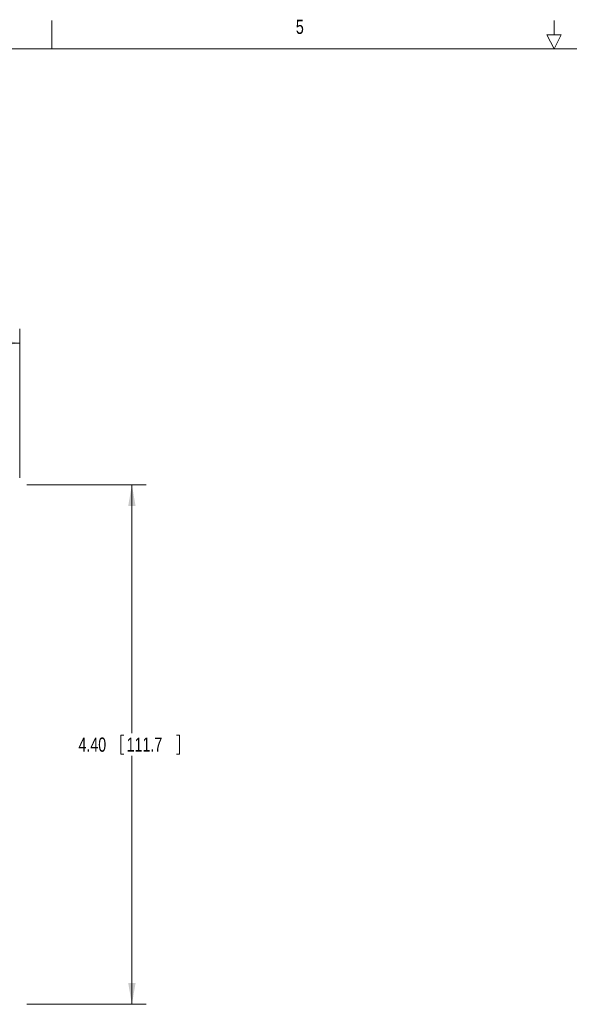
# Model space of a CAD drawing. Header units: inches. Extents: x 0.8 to 33.2, y 0.3 to 21.8.
# Tile 48 of 52: x 12.5 to 17.1, y 13.4 to 21.7. Entities that reach past the tile are written whole.
import ezdxf

# ---------------------------------------------------------------- set-up
doc = ezdxf.new("R2010")
doc.units = ezdxf.units.IN
doc.header["$MEASUREMENT"] = 0
doc.styles.add('SLDTEXTSTYLE0', font='TXT', dxfattribs={"width": 0.75})
doc.dimstyles.new('SLDDIMSTYLE1', dxfattribs={"dimtxt": 0.12, "dimasz": 0.18, "dimexe": 0, "dimexo": 0.0625, "dimgap": 0.03, "dimtad": 0, "dimtih": 1, "dimtoh": 1, "dimrnd": 1e-09, "dimzin": 12, "dimdsep": 46, "dimtxsty": 'SLDTEXTSTYLE0', "dimsah": 1, "dimcen": 0.09, "dimadec": 0, "dimazin": 0, "dimtfac": 1, "dimtofl": 0, "dimtmove": 0, "dimatfit": 3, "dimfxl": 1, "dimtolj": 1, "dimtzin": 12, "dimarcsym": 0})
doc.dimstyles.new('SLDDIMSTYLE2', dxfattribs={"dimtxt": 0.12, "dimasz": 0.18, "dimexe": 0, "dimexo": 0.0625, "dimgap": 0.03, "dimtad": 0, "dimtih": 1, "dimtoh": 1, "dimrnd": 1e-09, "dimzin": 4, "dimdsep": 46, "dimtxsty": 'SLDTEXTSTYLE0', "dimsah": 1, "dimcen": 0.09, "dimadec": 0, "dimazin": 0, "dimtfac": 1, "dimtofl": 0, "dimtmove": 0, "dimatfit": 3, "dimfxl": 1, "dimtolj": 1, "dimtzin": 12, "dimarcsym": 0})

# ---------------------------------------------------------------- blocks, each defined once
blk = doc.blocks.new('*D15')
at = {"color": 7, "linetype": 'Continuous', "lineweight": 0}
for p, q in [((6.7494, 17.8707), (6.7494, 19.1307)), ((9.5214, 19.0915), (9.5214, 18.9299)), ((9.5214, 19.0915), (9.5457, 19.0915)), ((10.0175, 19.0915), (9.9932, 19.0915)), ((10.0175, 19.0915), (10.0175, 18.9299)), ((12.4794, 17.8707), (12.4794, 19.1307)), ((6.7494, 19.0107), (9.0757, 19.0107)), ((12.4794, 19.0107), (10.153, 19.0107)), ((9.5214, 18.9299), (9.5457, 18.9299)), ((10.0175, 18.9299), (9.9932, 18.9299))]:
    blk.add_line(p, q, dxfattribs=at)
for points in [[(6.7494, 19.0107), (6.9294, 18.9795), (6.9294, 19.042)], [(12.4794, 19.0107), (12.2994, 19.042), (12.2994, 18.9795)]]:
    blk.add_solid(points, dxfattribs=at)
at = {"color": 7, "linetype": 'Continuous', "lineweight": 0, "char_height": 0.12, "attachment_point": 1, "style": 'SLDTEXTSTYLE0'}
for s, insert in [('5.73', (9.1626, 19.0703)), ('145.5', (9.57, 19.0703))]:
    blk.add_mtext(s, dxfattribs=dict(at, insert=insert))
blk = doc.blocks.new('*D20')
at = {"color": 7, "linetype": 'Continuous', "lineweight": 0}
for p, q in [((12.5394, 17.8107), (13.5485, 17.8107)), ((13.4285, 17.8107), (13.4285, 15.7073)), ((13.3355, 15.693), (13.3355, 15.5314)), ((13.3355, 15.693), (13.3599, 15.693)), ((13.8317, 15.693), (13.8073, 15.693)), ((13.8317, 15.693), (13.8317, 15.5314)), ((13.3355, 15.5314), (13.3599, 15.5314)), ((13.4285, 13.4137), (13.4285, 15.5171)), ((13.8317, 15.5314), (13.8073, 15.5314)), ((12.5394, 13.4137), (13.5485, 13.4137))]:
    blk.add_line(p, q, dxfattribs=at)
for points in [[(13.4285, 17.8107), (13.3973, 17.6307), (13.4598, 17.6307)], [(13.4285, 13.4137), (13.4598, 13.5937), (13.3973, 13.5937)]]:
    blk.add_solid(points, dxfattribs=at)
at = {"color": 7, "linetype": 'Continuous', "lineweight": 0, "char_height": 0.12, "attachment_point": 1, "style": 'SLDTEXTSTYLE0'}
for s, insert in [('4.40', (12.9767, 15.6718)), ('111.7', (13.3842, 15.6718))]:
    blk.add_mtext(s, dxfattribs=dict(at, insert=insert))

msp = doc.modelspace()

# ---------------------------------------------------------------- linework, layer by layer
at = {"color": 7, "linetype": 'Continuous', "lineweight": 0}
for p, q in [((12.75, 21.5), (12.75, 21.74)), ((17, 21.62), (17, 21.74)), ((17, 21.5), (16.94, 21.62)), ((16.94, 21.62), (17.06, 21.62)), ((17, 21.5), (17.06, 21.62)), ((1, 21.5), (33, 21.5))]:
    msp.add_line(p, q, dxfattribs=at)

# ---------------------------------------------------------------- texts
at = {"color": 7, "linetype": 'Continuous', "lineweight": 0, "insert": (14.816, 21.7472), "char_height": 0.12, "attachment_point": 1, "style": 'SLDTEXTSTYLE0'}
msp.add_mtext('5', dxfattribs=at)

# ---------------------------------------------------------------- dimensions: what is measured, and where the dimension line sits
at = {"color": 7, "linetype": 'Continuous', "lineweight": 0}
dim = msp.add_linear_dim(base=(6.7494, 19.0107), p1=(12.4794, 17.8107), p2=(6.7494, 17.8107), dimstyle='SLDDIMSTYLE1', dxfattribs=at)
dim.commit()
dim.dimension.update_dxf_attribs({"geometry": '*D15', "text_midpoint": (9.6144, 19.0107), "dimtype": 160})
dim = msp.add_linear_dim(base=(13.4285, 13.4137), p1=(12.4794, 17.8107), p2=(12.4794, 13.4137), angle=90, dimstyle='SLDDIMSTYLE2', dxfattribs=at)
dim.commit()
dim.dimension.update_dxf_attribs({"geometry": '*D20', "text_midpoint": (13.4285, 15.6122), "dimtype": 160})

doc.saveas('drawing.dxf')
